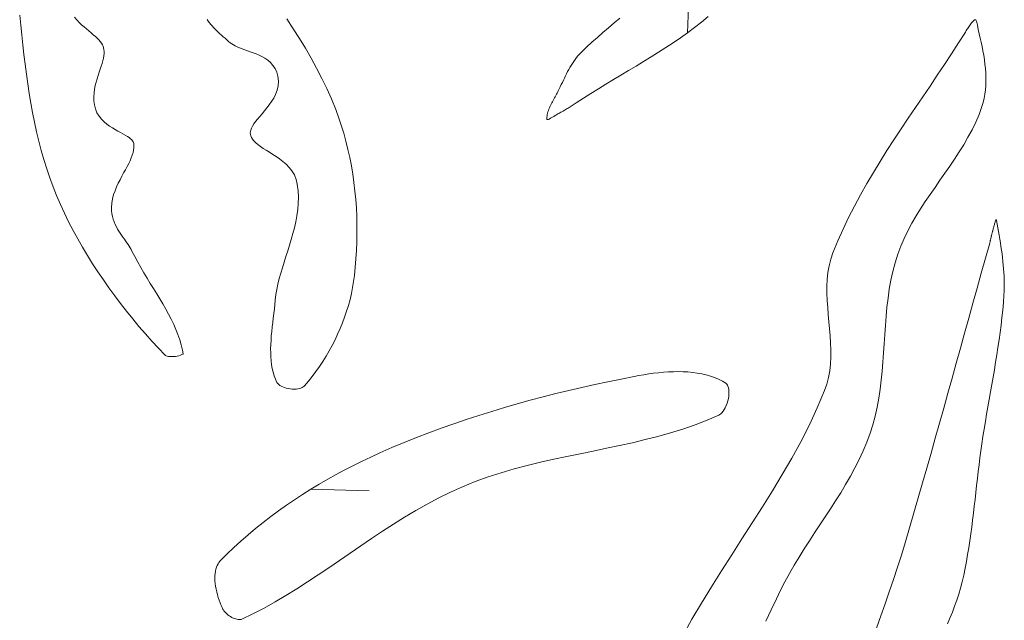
# Model space of a CAD drawing. Header units: inches. Extents: x -12 to 23, y -13.2 to 21.7.
# Tile 52 of 75: x 16 to 19, y 0.9 to 2.8. Entities that reach past the tile are written whole.
import ezdxf

# ---------------------------------------------------------------- set-up
doc = ezdxf.new("R2010")
doc.units = ezdxf.units.IN
doc.header["$MEASUREMENT"] = 0
doc.layers.get('0').update_dxf_attribs({"lineweight": 0})

msp = doc.modelspace()

# ---------------------------------------------------------------- linework, layer by layer
at = {"color": 30, "linetype": 'Continuous', "lineweight": 0, "true_color": 0xff7e00}
for p, q in [((18.0604, 2.7134), (18.0655, 2.8345)), ((16.9067, 1.3144), (17.085, 1.3095))]:
    msp.add_line(p, q, dxfattribs=at)
at = {"color": 7, "linetype": 'Continuous', "lineweight": 0}
for p, q in [((16.0147, 2.7668), (16.0178, 2.7367)), ((16.1896, 2.7528), (16.1826, 2.7611)), ((16.1969, 2.7451), (16.1896, 2.7528)), ((16.2044, 2.7379), (16.1969, 2.7451)), ((16.5891, 2.7536), (16.5925, 2.7487)), ((16.5925, 2.7487), (16.5961, 2.7439)), ((16.8526, 2.7258), (16.8331, 2.7555)), ((18.9326, 2.7458), (18.9305, 2.7433)), ((18.9346, 2.7481), (18.9326, 2.7458)), ((18.9365, 2.7499), (18.9346, 2.7481)), ((18.9383, 2.7514), (18.9365, 2.7499)), ((18.94, 2.7525), (18.9383, 2.7514)), ((18.9415, 2.7531), (18.94, 2.7525)), ((18.9429, 2.7531), (18.9415, 2.7531)), ((18.944, 2.7525), (18.9429, 2.7531)), ((18.9449, 2.7513), (18.944, 2.7525)), ((18.9455, 2.7493), (18.9449, 2.7513)), ((18.9484, 2.7365), (18.9455, 2.7493)), ((16.0178, 2.7367), (16.0209, 2.7066)), ((16.2119, 2.7312), (16.2044, 2.7379)), ((16.2193, 2.7249), (16.2119, 2.7312)), ((16.2266, 2.7188), (16.2193, 2.7249)), ((16.2337, 2.713), (16.2266, 2.7188)), ((16.5961, 2.7439), (16.6, 2.739)), ((16.6, 2.739), (16.6041, 2.7342)), ((16.6041, 2.7342), (16.6085, 2.7294)), ((16.6085, 2.7294), (16.6131, 2.7246)), ((16.6131, 2.7246), (16.6178, 2.7198)), ((16.6178, 2.7198), (16.6228, 2.7151)), ((16.6228, 2.7151), (16.6279, 2.7104)), ((16.8715, 2.6958), (16.8526, 2.7258)), ((18.9117, 2.7155), (18.8907, 2.6821)), ((18.9131, 2.7177), (18.9117, 2.7155)), ((18.9146, 2.7202), (18.9131, 2.7177)), ((18.9163, 2.7229), (18.9146, 2.7202)), ((18.9181, 2.7257), (18.9163, 2.7229)), ((18.9201, 2.7287), (18.9181, 2.7257)), ((18.9221, 2.7317), (18.9201, 2.7287)), ((18.9242, 2.7348), (18.9221, 2.7317)), ((18.9263, 2.7378), (18.9242, 2.7348)), ((18.9284, 2.7406), (18.9263, 2.7378)), ((18.9305, 2.7433), (18.9284, 2.7406)), ((18.9514, 2.7235), (18.9484, 2.7365)), ((18.9544, 2.7104), (18.9514, 2.7235)), ((16.0209, 2.7066), (16.0242, 2.6766)), ((16.2403, 2.7074), (16.2337, 2.713)), ((16.2465, 2.7019), (16.2403, 2.7074)), ((16.2522, 2.6965), (16.2465, 2.7019)), ((16.2572, 2.6913), (16.2522, 2.6965)), ((16.2615, 2.6862), (16.2572, 2.6913)), ((16.2651, 2.6813), (16.2615, 2.6862)), ((16.6279, 2.7104), (16.6331, 2.7057)), ((16.6331, 2.7057), (16.6384, 2.701)), ((16.6384, 2.701), (16.6438, 2.6963)), ((16.6438, 2.6963), (16.6492, 2.6916)), ((16.6492, 2.6916), (16.6547, 2.6869)), ((16.6547, 2.6869), (16.6596, 2.6828)), ((16.8898, 2.6657), (16.8715, 2.6958)), ((18.9573, 2.6972), (18.9544, 2.7104)), ((18.9601, 2.684), (18.9573, 2.6972)), ((16.0242, 2.6766), (16.0276, 2.6466)), ((16.2679, 2.6766), (16.2651, 2.6813)), ((16.2701, 2.672), (16.2679, 2.6766)), ((16.2716, 2.6674), (16.2701, 2.672)), ((16.2727, 2.6618), (16.2716, 2.6674)), ((16.2733, 2.6558), (16.2727, 2.6618)), ((16.2732, 2.6495), (16.2733, 2.6558)), ((16.6596, 2.6828), (16.6643, 2.6792)), ((16.6643, 2.6792), (16.6692, 2.6761)), ((16.6692, 2.6761), (16.6748, 2.673)), ((16.6748, 2.673), (16.6813, 2.67)), ((16.6813, 2.67), (16.6883, 2.6671)), ((16.6883, 2.6671), (16.696, 2.6642)), ((16.696, 2.6642), (16.704, 2.6613)), ((16.704, 2.6613), (16.7125, 2.6583)), ((16.7125, 2.6583), (16.7212, 2.6553)), ((16.7212, 2.6553), (16.73, 2.6521)), ((16.9074, 2.6352), (16.8898, 2.6657)), ((18.8907, 2.6821), (18.8693, 2.6489)), ((18.9629, 2.6707), (18.9601, 2.684)), ((18.9654, 2.6574), (18.9629, 2.6707)), ((18.9678, 2.6441), (18.9654, 2.6574)), ((16.0276, 2.6466), (16.0313, 2.6166)), ((16.2673, 2.6191), (16.2695, 2.6273)), ((16.2695, 2.6273), (16.2713, 2.6352)), ((16.2713, 2.6352), (16.2725, 2.6426)), ((16.2725, 2.6426), (16.2732, 2.6495)), ((16.73, 2.6521), (16.739, 2.6486)), ((16.739, 2.6486), (16.748, 2.6447)), ((16.748, 2.6447), (16.757, 2.6403)), ((16.757, 2.6403), (16.7659, 2.6351)), ((16.7659, 2.6351), (16.7747, 2.6291)), ((16.7747, 2.6291), (16.783, 2.6219)), ((16.9243, 2.6045), (16.9074, 2.6352)), ((18.8693, 2.6489), (18.8476, 2.6158)), ((18.9698, 2.6307), (18.9678, 2.6441)), ((18.9716, 2.6174), (18.9698, 2.6307)), ((16.0313, 2.6166), (16.0352, 2.5867)), ((16.2585, 2.5921), (16.2617, 2.6014)), ((16.2617, 2.6014), (16.2646, 2.6104)), ((16.2646, 2.6104), (16.2673, 2.6191)), ((16.783, 2.6219), (16.7907, 2.6133)), ((16.7907, 2.6133), (16.7974, 2.6034)), ((16.7974, 2.6034), (16.8026, 2.5922)), ((16.9403, 2.5735), (16.9243, 2.6045)), ((18.8476, 2.6158), (18.8256, 2.5829)), ((18.973, 2.604), (18.9716, 2.6174)), ((18.9741, 2.5907), (18.973, 2.604)), ((16.0352, 2.5867), (16.0394, 2.557)), ((16.249, 2.5622), (16.2521, 2.5724)), ((16.2521, 2.5724), (16.2553, 2.5824)), ((16.2553, 2.5824), (16.2585, 2.5921)), ((16.8026, 2.5922), (16.806, 2.5798)), ((16.806, 2.5798), (16.8076, 2.5649)), ((16.8076, 2.5649), (16.8066, 2.5505)), ((16.9555, 2.5421), (16.9403, 2.5735)), ((18.8256, 2.5829), (18.8035, 2.55)), ((18.9746, 2.5775), (18.9741, 2.5907)), ((18.9743, 2.5512), (18.9747, 2.5643)), ((18.9747, 2.5643), (18.9746, 2.5775)), ((16.0394, 2.557), (16.044, 2.5273)), ((16.2424, 2.5291), (16.244, 2.5405)), ((16.244, 2.5405), (16.2463, 2.5515)), ((16.2463, 2.5515), (16.249, 2.5622)), ((16.8035, 2.5369), (16.7988, 2.5244)), ((16.8066, 2.5505), (16.8035, 2.5369)), ((16.9696, 2.5103), (16.9555, 2.5421)), ((18.8035, 2.55), (18.7812, 2.5171)), ((18.9716, 2.5253), (18.9733, 2.5382)), ((18.9733, 2.5382), (18.9743, 2.5512)), ((16.044, 2.5273), (16.0489, 2.4977)), ((16.2416, 2.5173), (16.2424, 2.5291)), ((16.2419, 2.5051), (16.2416, 2.5173)), ((16.2435, 2.4926), (16.2419, 2.5051)), ((16.7929, 2.5128), (16.7864, 2.5022)), ((16.7988, 2.5244), (16.7929, 2.5128)), ((16.9828, 2.4781), (16.9696, 2.5103)), ((18.7812, 2.5171), (18.759, 2.4843)), ((18.9663, 2.4998), (18.9693, 2.5125)), ((18.9693, 2.5125), (18.9716, 2.5253)), ((16.0489, 2.4977), (16.0543, 2.4684)), ((16.2467, 2.4797), (16.2435, 2.4926)), ((16.2514, 2.4681), (16.2467, 2.4797)), ((16.7645, 2.4737), (16.7571, 2.465)), ((16.7719, 2.4827), (16.7645, 2.4737)), ((16.7793, 2.4922), (16.7719, 2.4827)), ((16.7864, 2.5022), (16.7793, 2.4922)), ((16.9916, 2.4542), (16.9828, 2.4781)), ((18.759, 2.4843), (18.7368, 2.4514)), ((18.9535, 2.4629), (18.9625, 2.4873)), ((18.9625, 2.4873), (18.9663, 2.4998)), ((16.0543, 2.4684), (16.0601, 2.4392)), ((16.2577, 2.4575), (16.2514, 2.4681)), ((16.2651, 2.4482), (16.2577, 2.4575)), ((16.2731, 2.4402), (16.2651, 2.4482)), ((16.7434, 2.4487), (16.7374, 2.441)), ((16.75, 2.4567), (16.7434, 2.4487)), ((16.7571, 2.465), (16.75, 2.4567)), ((16.9998, 2.43), (16.9916, 2.4542)), ((18.7368, 2.4514), (18.7148, 2.4184)), ((18.9433, 2.4391), (18.9535, 2.4629)), ((16.0601, 2.4392), (16.0664, 2.4101)), ((16.2815, 2.4333), (16.2731, 2.4402)), ((16.2901, 2.4271), (16.2815, 2.4333)), ((16.2986, 2.4217), (16.2901, 2.4271)), ((16.3072, 2.4167), (16.2986, 2.4217)), ((16.3155, 2.4121), (16.3072, 2.4167)), ((16.7227, 2.4152), (16.7215, 2.4104)), ((16.7248, 2.4207), (16.7227, 2.4152)), ((16.728, 2.4269), (16.7248, 2.4207)), ((16.7322, 2.4337), (16.728, 2.4269)), ((16.7374, 2.441), (16.7322, 2.4337)), ((17.0073, 2.4055), (16.9998, 2.43)), ((18.7148, 2.4184), (18.693, 2.3853)), ((18.9197, 2.3929), (18.932, 2.4158)), ((18.932, 2.4158), (18.9433, 2.4391)), ((16.0664, 2.4101), (16.0733, 2.3813)), ((16.3235, 2.4077), (16.3155, 2.4121)), ((16.3311, 2.4035), (16.3235, 2.4077)), ((16.3381, 2.3995), (16.3311, 2.4035)), ((16.3445, 2.3956), (16.3381, 2.3995)), ((16.35, 2.3918), (16.3445, 2.3956)), ((16.3545, 2.3882), (16.35, 2.3918)), ((16.3581, 2.3849), (16.3545, 2.3882)), ((16.3606, 2.3819), (16.3581, 2.3849)), ((16.7215, 2.4104), (16.7212, 2.4061)), ((16.7212, 2.4061), (16.7216, 2.4019)), ((16.7216, 2.4019), (16.7229, 2.397)), ((16.7229, 2.397), (16.725, 2.3921)), ((16.725, 2.3921), (16.7282, 2.3871)), ((16.7282, 2.3871), (16.7325, 2.3819)), ((17.0142, 2.3808), (17.0073, 2.4055)), ((18.693, 2.3853), (18.6715, 2.3521)), ((18.9067, 2.3703), (18.9197, 2.3929)), ((16.0733, 2.3813), (16.0807, 2.3528)), ((16.0807, 2.3528), (16.0887, 2.3245)), ((16.3622, 2.3793), (16.3606, 2.3819)), ((16.3621, 2.346), (16.3637, 2.3535)), ((16.3633, 2.377), (16.3622, 2.3793)), ((16.364, 2.3741), (16.3633, 2.377)), ((16.3637, 2.3535), (16.3645, 2.3607)), ((16.3646, 2.3676), (16.364, 2.3741)), ((16.3645, 2.3607), (16.3646, 2.3676)), ((16.7325, 2.3819), (16.7381, 2.3764)), ((16.7381, 2.3764), (16.7447, 2.3707)), ((16.7447, 2.3707), (16.7524, 2.3649)), ((16.7524, 2.3649), (16.761, 2.359)), ((16.761, 2.359), (16.7702, 2.353)), ((16.7702, 2.353), (16.7799, 2.3469)), ((17.0204, 2.3558), (17.0142, 2.3808)), ((17.0259, 2.3306), (17.0204, 2.3558)), ((18.8929, 2.3481), (18.9067, 2.3703)), ((16.0887, 2.3245), (16.0974, 2.2964)), ((16.3529, 2.3212), (16.3566, 2.3298)), ((16.3566, 2.3298), (16.3597, 2.3381)), ((16.3597, 2.3381), (16.3621, 2.346)), ((16.7799, 2.3469), (16.79, 2.3405)), ((16.79, 2.3405), (16.8003, 2.3337)), ((16.8003, 2.3337), (16.8106, 2.3266)), ((16.8106, 2.3266), (16.8208, 2.3188)), ((17.0309, 2.3052), (17.0259, 2.3306)), ((18.6715, 2.3521), (18.6504, 2.3187)), ((18.8639, 2.3044), (18.8786, 2.3261)), ((18.8786, 2.3261), (18.8929, 2.3481)), ((16.0974, 2.2964), (16.1068, 2.2687)), ((16.3332, 2.2835), (16.3386, 2.2934)), ((16.3386, 2.2934), (16.3438, 2.3029)), ((16.3438, 2.3029), (16.3486, 2.3122)), ((16.3486, 2.3122), (16.3529, 2.3212)), ((16.8208, 2.3188), (16.8307, 2.3103)), ((16.8307, 2.3103), (16.84, 2.3007)), ((16.84, 2.3007), (16.8486, 2.2899)), ((17.0351, 2.2796), (17.0309, 2.3052)), ((18.6504, 2.3187), (18.6298, 2.285)), ((18.8489, 2.2827), (18.8639, 2.3044)), ((16.1068, 2.2687), (16.1169, 2.2412)), ((16.3166, 2.2521), (16.3221, 2.2629)), ((16.3221, 2.2629), (16.3276, 2.2734)), ((16.3276, 2.2734), (16.3332, 2.2835)), ((16.8486, 2.2899), (16.8561, 2.2777)), ((16.8561, 2.2777), (16.8618, 2.264)), ((16.8618, 2.264), (16.8652, 2.2497)), ((17.0388, 2.2539), (17.0351, 2.2796)), ((18.6298, 2.285), (18.6098, 2.251)), ((18.8338, 2.2611), (18.8489, 2.2827)), ((16.1169, 2.2412), (16.1278, 2.214)), ((16.3068, 2.2292), (16.3115, 2.2409)), ((16.3115, 2.2409), (16.3166, 2.2521)), ((16.8652, 2.2497), (16.8676, 2.2293)), ((17.0418, 2.2281), (17.0388, 2.2539)), ((18.6098, 2.251), (18.5904, 2.2167)), ((18.8037, 2.2178), (18.8187, 2.2395)), ((18.8187, 2.2395), (18.8338, 2.2611)), ((16.1278, 2.214), (16.1395, 2.1871)), ((16.297, 2.1912), (16.2993, 2.2044)), ((16.2993, 2.2044), (16.3026, 2.2171)), ((16.3026, 2.2171), (16.3068, 2.2292)), ((16.8676, 2.2293), (16.8684, 2.2097)), ((16.8684, 2.2097), (16.8679, 2.1904)), ((17.0443, 2.2022), (17.0418, 2.2281)), ((17.0461, 2.1762), (17.0443, 2.2022)), ((18.5904, 2.2167), (18.5718, 2.1821)), ((18.7889, 2.196), (18.8037, 2.2178)), ((16.1395, 2.1871), (16.1518, 2.1603)), ((16.2959, 2.1775), (16.297, 2.1912)), ((16.2961, 2.168), (16.2959, 2.1775)), ((16.8679, 2.1904), (16.8663, 2.1714)), ((17.0473, 2.1502), (17.0461, 2.1762)), ((18.5718, 2.1821), (18.5539, 2.1471)), ((18.7608, 2.1519), (18.7746, 2.1741)), ((18.7746, 2.1741), (18.7889, 2.196)), ((16.1518, 2.1603), (16.1647, 2.1339)), ((16.2972, 2.1589), (16.2961, 2.168)), ((16.2989, 2.1501), (16.2972, 2.1589)), ((16.3013, 2.1417), (16.2989, 2.1501)), ((16.3041, 2.1337), (16.3013, 2.1417)), ((16.8638, 2.1526), (16.8604, 2.134)), ((16.8663, 2.1714), (16.8638, 2.1526)), ((17.048, 2.1241), (17.0473, 2.1502)), ((18.5539, 2.1471), (18.5369, 2.1116)), ((18.7477, 2.1293), (18.7608, 2.1519)), ((16.1647, 2.1339), (16.1783, 2.1076)), ((16.3074, 2.126), (16.3041, 2.1337)), ((16.311, 2.1188), (16.3074, 2.126)), ((16.3148, 2.1118), (16.311, 2.1188)), ((16.3188, 2.1051), (16.3148, 2.1118)), ((16.8563, 2.1157), (16.8517, 2.0976)), ((16.8604, 2.134), (16.8563, 2.1157)), ((17.048, 2.0981), (17.048, 2.1241)), ((18.5369, 2.1116), (18.5209, 2.0757)), ((18.7354, 2.1065), (18.7477, 2.1293)), ((16.1783, 2.1076), (16.1924, 2.0816)), ((16.1924, 2.0816), (16.2071, 2.0559)), ((16.3229, 2.0987), (16.3188, 2.1051)), ((16.327, 2.0925), (16.3229, 2.0987)), ((16.3312, 2.0865), (16.327, 2.0925)), ((16.3353, 2.0807), (16.3312, 2.0865)), ((16.8517, 2.0976), (16.8467, 2.0798)), ((17.0475, 2.0721), (17.048, 2.0981)), ((18.7137, 2.0594), (18.724, 2.0832)), ((18.724, 2.0832), (18.7354, 2.1065)), ((16.2071, 2.0559), (16.2223, 2.0304)), ((16.3392, 2.0751), (16.3353, 2.0807)), ((16.343, 2.0696), (16.3392, 2.0751)), ((16.3466, 2.0643), (16.343, 2.0696)), ((16.35, 2.0591), (16.3466, 2.0643)), ((16.3531, 2.0541), (16.35, 2.0591)), ((16.3559, 2.0492), (16.3531, 2.0541)), ((16.8413, 2.0621), (16.8358, 2.0446)), ((16.8467, 2.0798), (16.8413, 2.0621)), ((17.0465, 2.0461), (17.0475, 2.0721)), ((18.5209, 2.0757), (18.506, 2.0393)), ((18.7046, 2.035), (18.7137, 2.0594)), ((16.2223, 2.0304), (16.2381, 2.0052)), ((16.3586, 2.044), (16.3559, 2.0492)), ((16.367, 2.0274), (16.3586, 2.044)), ((16.3762, 2.0105), (16.367, 2.0274)), ((16.8303, 2.0273), (16.8249, 2.0102)), ((16.8358, 2.0446), (16.8303, 2.0273)), ((17.0449, 2.0203), (17.0465, 2.0461)), ((18.506, 2.0393), (18.4992, 2.0194)), ((18.6964, 2.0086), (18.7046, 2.035)), ((16.2381, 2.0052), (16.2543, 1.9803)), ((16.3856, 1.9939), (16.3762, 2.0105)), ((16.3953, 1.9775), (16.3856, 1.9939)), ((16.8196, 1.9932), (16.8146, 1.9764)), ((16.8249, 2.0102), (16.8196, 1.9932)), ((17.0401, 1.969), (17.0427, 1.9945)), ((17.0427, 1.9945), (17.0449, 2.0203)), ((18.4942, 1.9991), (18.4907, 1.9784)), ((18.4992, 2.0194), (18.4942, 1.9991)), ((18.6894, 1.9818), (18.6964, 2.0086)), ((16.2543, 1.9803), (16.2711, 1.9556)), ((16.4051, 1.9612), (16.3953, 1.9775)), ((16.4149, 1.9452), (16.4051, 1.9612)), ((16.8146, 1.9764), (16.8101, 1.9597)), ((17.0376, 1.9506), (17.0401, 1.969)), ((18.4907, 1.9784), (18.4886, 1.9574)), ((18.6835, 1.9547), (18.6894, 1.9818)), ((16.2711, 1.9556), (16.2882, 1.9312)), ((16.2882, 1.9312), (16.3059, 1.9071)), ((16.4248, 1.9292), (16.4149, 1.9452)), ((16.806, 1.9432), (16.8026, 1.9269)), ((16.8101, 1.9597), (16.806, 1.9432)), ((17.0309, 1.9141), (17.0345, 1.9323)), ((17.0345, 1.9323), (17.0376, 1.9506)), ((18.4886, 1.9574), (18.4877, 1.9362)), ((18.4877, 1.9362), (18.4877, 1.9148)), ((18.6787, 1.9274), (18.6835, 1.9547)), ((16.3059, 1.9071), (16.3239, 1.8833)), ((16.4345, 1.9134), (16.4248, 1.9292)), ((16.4441, 1.8976), (16.4345, 1.9134)), ((16.7998, 1.9107), (16.7978, 1.8942)), ((16.8026, 1.9269), (16.7998, 1.9107)), ((17.0266, 1.8959), (17.0309, 1.9141)), ((18.4877, 1.9148), (18.4885, 1.8932)), ((18.6748, 1.8998), (18.6787, 1.9274)), ((16.3239, 1.8833), (16.3423, 1.8598)), ((16.4534, 1.882), (16.4441, 1.8976)), ((16.4624, 1.8663), (16.4534, 1.882)), ((16.7965, 1.8808), (16.7949, 1.8668)), ((16.7978, 1.8942), (16.7965, 1.8808)), ((17.0162, 1.8597), (17.0217, 1.8777)), ((17.0217, 1.8777), (17.0266, 1.8959)), ((18.4885, 1.8932), (18.4899, 1.8715)), ((18.4899, 1.8715), (18.4917, 1.8497)), ((18.6689, 1.8442), (18.6716, 1.8721)), ((18.6716, 1.8721), (18.6748, 1.8998)), ((16.3423, 1.8598), (16.3611, 1.8365)), ((16.4709, 1.8507), (16.4624, 1.8663)), ((16.479, 1.8351), (16.4709, 1.8507)), ((16.7932, 1.8529), (16.7915, 1.839)), ((16.7949, 1.8668), (16.7932, 1.8529)), ((17.0036, 1.824), (17.0102, 1.8418)), ((17.0102, 1.8418), (17.0162, 1.8597)), ((18.4917, 1.8497), (18.4936, 1.8278)), ((18.6667, 1.8162), (18.6689, 1.8442)), ((16.3611, 1.8365), (16.3802, 1.8135)), ((16.3802, 1.8135), (16.3997, 1.7909)), ((16.4865, 1.8194), (16.479, 1.8351)), ((16.4933, 1.8038), (16.4865, 1.8194)), ((16.7882, 1.8115), (16.7868, 1.7978)), ((16.7898, 1.8252), (16.7882, 1.8115)), ((16.7915, 1.839), (16.7898, 1.8252)), ((16.9965, 1.8065), (17.0036, 1.824)), ((18.4936, 1.8278), (18.4956, 1.806)), ((18.6648, 1.7882), (18.6667, 1.8162)), ((16.3997, 1.7909), (16.4195, 1.7685)), ((16.4995, 1.7881), (16.4933, 1.8038)), ((16.5049, 1.7723), (16.4995, 1.7881)), ((16.7856, 1.7843), (16.7846, 1.771)), ((16.7868, 1.7978), (16.7856, 1.7843)), ((16.9807, 1.7719), (16.9888, 1.7891)), ((16.9888, 1.7891), (16.9965, 1.8065)), ((18.4956, 1.806), (18.4974, 1.7842)), ((18.4974, 1.7842), (18.4987, 1.7625)), ((18.663, 1.7601), (18.6648, 1.7882)), ((16.4195, 1.7685), (16.4395, 1.7465)), ((16.5095, 1.7564), (16.5049, 1.7723)), ((16.5132, 1.7404), (16.5095, 1.7564)), ((16.7839, 1.7578), (16.7835, 1.7448)), ((16.7846, 1.771), (16.7839, 1.7578)), ((16.9629, 1.7382), (16.972, 1.7549)), ((16.972, 1.7549), (16.9807, 1.7719)), ((18.4987, 1.7625), (18.4995, 1.7409)), ((18.6612, 1.732), (18.663, 1.7601)), ((16.4395, 1.7465), (16.4589, 1.7258)), ((16.4589, 1.7258), (16.46, 1.7248)), ((16.46, 1.7248), (16.461, 1.7242)), ((16.461, 1.7242), (16.4632, 1.7232)), ((16.4632, 1.7232), (16.4665, 1.7222)), ((16.4665, 1.7222), (16.4707, 1.7214)), ((16.4707, 1.7214), (16.4755, 1.7209)), ((16.4755, 1.7209), (16.4808, 1.7207)), ((16.4808, 1.7207), (16.4863, 1.7209)), ((16.4863, 1.7209), (16.492, 1.7214)), ((16.492, 1.7214), (16.4975, 1.7224)), ((16.4975, 1.7224), (16.5026, 1.7236)), ((16.5026, 1.7236), (16.5073, 1.7251)), ((16.5073, 1.7251), (16.5113, 1.7268)), ((16.5113, 1.7268), (16.5144, 1.7284)), ((16.5152, 1.729), (16.5132, 1.7404)), ((16.5144, 1.7284), (16.5152, 1.729)), ((16.7835, 1.7448), (16.7836, 1.7321)), ((16.7836, 1.7321), (16.7841, 1.7196)), ((16.7841, 1.7196), (16.7851, 1.7074)), ((16.9433, 1.7058), (16.9533, 1.7219)), ((16.9533, 1.7219), (16.9629, 1.7382)), ((18.4995, 1.7195), (18.4984, 1.6983)), ((18.4995, 1.7409), (18.4995, 1.7195)), ((18.6592, 1.704), (18.6612, 1.732)), ((16.7851, 1.7074), (16.7866, 1.6956)), ((16.7866, 1.6956), (16.7886, 1.684)), ((16.9219, 1.6746), (16.9328, 1.69)), ((16.9328, 1.69), (16.9433, 1.7058)), ((18.4984, 1.6983), (18.4963, 1.6774)), ((18.6569, 1.6761), (18.6592, 1.704)), ((16.7886, 1.684), (16.7913, 1.6728)), ((16.7913, 1.6728), (16.7946, 1.662)), ((16.7946, 1.662), (16.7985, 1.6514)), ((16.899, 1.645), (16.9107, 1.6596)), ((16.9107, 1.6596), (16.9219, 1.6746)), ((17.8969, 1.6599), (17.8569, 1.652)), ((17.9117, 1.6627), (17.8969, 1.6599)), ((17.9266, 1.6652), (17.9117, 1.6627)), ((17.9416, 1.6676), (17.9266, 1.6652)), ((17.9567, 1.6696), (17.9416, 1.6676)), ((17.9719, 1.6714), (17.9567, 1.6696)), ((17.9871, 1.6728), (17.9719, 1.6714)), ((18.0023, 1.6739), (17.9871, 1.6728)), ((18.0174, 1.6745), (18.0023, 1.6739)), ((18.0325, 1.6747), (18.0174, 1.6745)), ((18.0473, 1.6744), (18.0325, 1.6747)), ((18.0619, 1.6736), (18.0473, 1.6744)), ((18.0764, 1.6723), (18.0619, 1.6736)), ((18.0905, 1.6704), (18.0764, 1.6723)), ((18.1043, 1.6679), (18.0905, 1.6704)), ((18.1177, 1.6647), (18.1043, 1.6679)), ((18.1308, 1.6609), (18.1177, 1.6647)), ((18.1434, 1.6565), (18.1308, 1.6609)), ((18.4963, 1.6774), (18.4927, 1.6568)), ((18.6542, 1.6482), (18.6569, 1.6761)), ((16.7985, 1.6514), (16.8029, 1.6418)), ((16.8029, 1.6418), (16.8044, 1.6393)), ((16.8044, 1.6393), (16.8061, 1.6372)), ((16.8061, 1.6372), (16.8086, 1.6349)), ((16.8086, 1.6349), (16.8118, 1.6324)), ((16.8118, 1.6324), (16.8157, 1.63)), ((16.8157, 1.63), (16.8204, 1.6278)), ((16.883, 1.6277), (16.8853, 1.6293)), ((16.8853, 1.6293), (16.8876, 1.6316)), ((16.8876, 1.6316), (16.899, 1.645)), ((17.7769, 1.6352), (17.737, 1.6262)), ((17.8169, 1.6437), (17.7769, 1.6352)), ((17.8569, 1.652), (17.8169, 1.6437)), ((18.1556, 1.6513), (18.1434, 1.6565)), ((18.1673, 1.6455), (18.1556, 1.6513)), ((18.1777, 1.6393), (18.1673, 1.6455)), ((18.1799, 1.6376), (18.1777, 1.6393)), ((18.1814, 1.636), (18.1799, 1.6376)), ((18.1829, 1.6335), (18.1814, 1.636)), ((18.1845, 1.63), (18.1829, 1.6335)), ((18.1858, 1.6255), (18.1845, 1.63)), ((18.4875, 1.6365), (18.4806, 1.6166)), ((18.4927, 1.6568), (18.4875, 1.6365)), ((18.6508, 1.6205), (18.6542, 1.6482)), ((16.8204, 1.6278), (16.8255, 1.6258)), ((16.8255, 1.6258), (16.8311, 1.624)), ((16.8311, 1.624), (16.837, 1.6227)), ((16.837, 1.6227), (16.8431, 1.6217)), ((16.8431, 1.6217), (16.8493, 1.6212)), ((16.8493, 1.6212), (16.8553, 1.621)), ((16.8553, 1.621), (16.8612, 1.6213)), ((16.8612, 1.6213), (16.8667, 1.622)), ((16.8667, 1.622), (16.8718, 1.6231)), ((16.8718, 1.6231), (16.8763, 1.6244)), ((16.8763, 1.6244), (16.88, 1.626)), ((16.88, 1.626), (16.883, 1.6277)), ((17.6575, 1.6073), (17.6179, 1.5972)), ((17.6972, 1.617), (17.6575, 1.6073)), ((17.737, 1.6262), (17.6972, 1.617)), ((18.1857, 1.5925), (18.1868, 1.5999)), ((18.1868, 1.6201), (18.1858, 1.6255)), ((18.1874, 1.6139), (18.1868, 1.6201)), ((18.1868, 1.5999), (18.1874, 1.6071)), ((18.1874, 1.6071), (18.1874, 1.6139)), ((18.4806, 1.6166), (18.4581, 1.5635)), ((18.6468, 1.593), (18.6508, 1.6205)), ((17.539, 1.5759), (17.4997, 1.5646)), ((17.5783, 1.5868), (17.539, 1.5759)), ((17.6179, 1.5972), (17.5783, 1.5868)), ((18.1763, 1.5642), (18.1793, 1.5708)), ((18.1793, 1.5708), (18.1819, 1.5778)), ((18.1819, 1.5778), (18.1841, 1.5851)), ((18.1841, 1.5851), (18.1857, 1.5925)), ((18.6418, 1.5657), (18.6468, 1.593)), ((17.4217, 1.5407), (17.3829, 1.5281)), ((17.4606, 1.5529), (17.4217, 1.5407)), ((17.4997, 1.5646), (17.4606, 1.5529)), ((18.1208, 1.5258), (18.1561, 1.5411)), ((18.1561, 1.5411), (18.1596, 1.5431)), ((18.1596, 1.5431), (18.1627, 1.5454)), ((18.1627, 1.5454), (18.1661, 1.5488)), ((18.1661, 1.5488), (18.1696, 1.5531)), ((18.1696, 1.5531), (18.173, 1.5583)), ((18.173, 1.5583), (18.1763, 1.5642)), ((18.4581, 1.5635), (18.4337, 1.5114)), ((18.6286, 1.512), (18.6358, 1.5387)), ((18.6358, 1.5387), (18.6418, 1.5657)), ((17.3444, 1.515), (17.306, 1.5013)), ((17.3829, 1.5281), (17.3444, 1.515)), ((18.0464, 1.4987), (18.0839, 1.5116)), ((18.0839, 1.5116), (18.1208, 1.5258)), ((18.4337, 1.5114), (18.4075, 1.46)), ((18.6201, 1.4856), (18.6286, 1.512)), ((17.2678, 1.4872), (17.2299, 1.4726)), ((17.306, 1.5013), (17.2678, 1.4872)), ((17.9699, 1.4761), (18.0084, 1.4869)), ((18.0084, 1.4869), (18.0464, 1.4987)), ((18.6099, 1.4584), (18.6201, 1.4856)), ((17.1923, 1.4574), (17.1548, 1.4417)), ((17.2299, 1.4726), (17.1923, 1.4574)), ((17.8119, 1.4397), (17.8519, 1.4481)), ((17.8519, 1.4481), (17.8916, 1.4569)), ((17.8916, 1.4569), (17.9309, 1.4662)), ((17.9309, 1.4662), (17.9699, 1.4761)), ((18.4075, 1.46), (18.3798, 1.4092)), ((18.5986, 1.4316), (18.6099, 1.4584)), ((17.1177, 1.4254), (17.0907, 1.413)), ((17.1548, 1.4417), (17.1177, 1.4254)), ((17.691, 1.4148), (17.7314, 1.4232)), ((17.7314, 1.4232), (17.7717, 1.4314)), ((17.7717, 1.4314), (17.8119, 1.4397)), ((18.5863, 1.4053), (18.5986, 1.4316)), ((17.0638, 1.4003), (17.0371, 1.3871)), ((17.0907, 1.413), (17.0638, 1.4003)), ((17.5697, 1.3871), (17.6101, 1.3969)), ((17.6101, 1.3969), (17.6505, 1.4061)), ((17.6505, 1.4061), (17.691, 1.4148)), ((18.3798, 1.4092), (18.3508, 1.3591)), ((18.5732, 1.3795), (18.5863, 1.4053)), ((16.9842, 1.3593), (16.9582, 1.3448)), ((17.0106, 1.3734), (16.9842, 1.3593)), ((17.0371, 1.3871), (17.0106, 1.3734)), ((17.4499, 1.352), (17.4896, 1.3648)), ((17.4896, 1.3648), (17.5295, 1.3765)), ((17.5295, 1.3765), (17.5697, 1.3871)), ((18.3508, 1.3591), (18.3209, 1.3094)), ((18.5593, 1.3539), (18.5732, 1.3795)), ((16.9323, 1.3298), (16.9067, 1.3144)), ((16.9582, 1.3448), (16.9323, 1.3298)), ((17.3716, 1.322), (17.4105, 1.3378)), ((17.4105, 1.3378), (17.4499, 1.352)), ((18.5297, 1.3036), (18.5448, 1.3286)), ((18.5448, 1.3286), (18.5593, 1.3539)), ((16.8815, 1.2985), (16.8565, 1.2822)), ((16.9067, 1.3144), (16.8815, 1.2985)), ((17.2984, 1.2876), (17.3346, 1.3054)), ((17.3346, 1.3054), (17.3716, 1.322)), ((18.3209, 1.3094), (18.2901, 1.26)), ((18.5142, 1.2788), (18.5297, 1.3036)), ((16.8565, 1.2822), (16.8319, 1.2655)), ((17.2279, 1.2489), (17.2629, 1.2687)), ((17.2629, 1.2687), (17.2984, 1.2876)), ((18.4984, 1.2542), (18.5142, 1.2788)), ((16.8076, 1.2482), (16.7837, 1.2306)), ((16.8319, 1.2655), (16.8076, 1.2482)), ((17.1935, 1.2283), (17.2279, 1.2489)), ((18.2901, 1.26), (18.2589, 1.2109)), ((18.4824, 1.2296), (18.4984, 1.2542)), ((16.7602, 1.2124), (16.7371, 1.1938)), ((16.7837, 1.2306), (16.7602, 1.2124)), ((17.1261, 1.1853), (17.1596, 1.2071)), ((17.1596, 1.2071), (17.1935, 1.2283)), ((18.2589, 1.2109), (18.2274, 1.162)), ((18.4662, 1.2051), (18.4824, 1.2296)), ((16.7371, 1.1938), (16.7144, 1.1748)), ((17.0928, 1.1632), (17.1261, 1.1853)), ((18.4339, 1.156), (18.45, 1.1806)), ((18.45, 1.1806), (18.4662, 1.2051)), ((16.6922, 1.1553), (16.6705, 1.1354)), ((16.7144, 1.1748), (16.6922, 1.1553)), ((17.0599, 1.1408), (17.0928, 1.1632)), ((18.2274, 1.162), (18.1958, 1.1131)), ((18.418, 1.1313), (18.4339, 1.156)), ((16.6705, 1.1354), (16.6493, 1.1149)), ((16.9944, 1.0959), (17.0271, 1.1184)), ((17.0271, 1.1184), (17.0599, 1.1408)), ((18.4025, 1.1065), (18.418, 1.1313)), ((16.6252, 1.09), (16.6223, 1.0857)), ((16.6291, 1.0946), (16.6252, 1.09)), ((16.6493, 1.1149), (16.6291, 1.0946)), ((16.9618, 1.0736), (16.9944, 1.0959)), ((18.1958, 1.1131), (18.1644, 1.0641)), ((18.3873, 1.0815), (18.4025, 1.1065)), ((16.6133, 1.0564), (16.6127, 1.0491)), ((16.6143, 1.0633), (16.6133, 1.0564)), ((16.6157, 1.0697), (16.6143, 1.0633)), ((16.6175, 1.0755), (16.6157, 1.0697)), ((16.6197, 1.0809), (16.6175, 1.0755)), ((16.6223, 1.0857), (16.6197, 1.0809)), ((16.9291, 1.0516), (16.9618, 1.0736)), ((18.1644, 1.0641), (18.1335, 1.0149)), ((18.3585, 1.0307), (18.3726, 1.0562)), ((18.3726, 1.0562), (18.3873, 1.0815)), ((16.6127, 1.0491), (16.6126, 1.0414)), ((16.6126, 1.0414), (16.6129, 1.0334)), ((16.6129, 1.0334), (16.6137, 1.0251)), ((16.8635, 1.0089), (16.8964, 1.03)), ((16.8964, 1.03), (16.9291, 1.0516)), ((18.3452, 1.0047), (18.3585, 1.0307)), ((16.6137, 1.0251), (16.6148, 1.0167)), ((16.6148, 1.0167), (16.6163, 1.0082)), ((16.6163, 1.0082), (16.6182, 0.9996)), ((16.6182, 0.9996), (16.6204, 0.9911)), ((16.8304, 0.9885), (16.8635, 1.0089)), ((18.1335, 1.0149), (18.1033, 0.9654)), ((18.3327, 0.9784), (18.3452, 1.0047)), ((16.6204, 0.9911), (16.6229, 0.9826)), ((16.6229, 0.9826), (16.6256, 0.9743)), ((16.6256, 0.9743), (16.6285, 0.9662)), ((16.6285, 0.9662), (16.6315, 0.9584)), ((16.7634, 0.9502), (16.7971, 0.9689)), ((16.7971, 0.9689), (16.8304, 0.9885)), ((18.1033, 0.9654), (18.074, 0.9156)), ((18.317, 0.9443), (18.3327, 0.9784)), ((16.6315, 0.9584), (16.6345, 0.9514)), ((16.6345, 0.9514), (16.6361, 0.9482)), ((16.6361, 0.9482), (16.638, 0.9452)), ((16.638, 0.9452), (16.6402, 0.942)), ((16.6402, 0.942), (16.6428, 0.9388)), ((16.6428, 0.9388), (16.6459, 0.9356)), ((16.6459, 0.9356), (16.6492, 0.9324)), ((16.7292, 0.9325), (16.7634, 0.9502)), ((18.3008, 0.9103), (18.317, 0.9443)), ((16.6492, 0.9324), (16.6528, 0.9294)), ((16.6528, 0.9294), (16.6566, 0.9265)), ((16.6566, 0.9265), (16.6605, 0.9239)), ((16.6605, 0.9239), (16.6646, 0.9216)), ((16.6646, 0.9216), (16.6686, 0.9196)), ((16.6686, 0.9196), (16.6726, 0.9179)), ((16.6726, 0.9179), (16.6765, 0.9166)), ((16.6765, 0.9166), (16.6801, 0.9156)), ((16.6801, 0.9156), (16.6835, 0.915)), ((16.6835, 0.915), (16.6865, 0.9147)), ((16.6865, 0.9147), (16.6891, 0.9148)), ((16.6891, 0.9148), (16.6913, 0.915)), ((16.6913, 0.915), (16.6931, 0.9155)), ((16.6931, 0.9155), (16.6953, 0.9163)), ((16.6953, 0.9163), (16.7292, 0.9325)), ((18.074, 0.9156), (18.0458, 0.8652))]:
    msp.add_line(p, q, dxfattribs=at)
at = {"color": 7, "linetype": 'Continuous', "lineweight": 0, "flags": 128}
for points in [[(17.8535, 2.7576), (17.8361, 2.7433), (17.8188, 2.7287), (17.8016, 2.7141), (17.7846, 2.6992), (17.7679, 2.6841), (17.7513, 2.6687), (17.7349, 2.6531), (17.7299, 2.648), (17.725, 2.6426), (17.7204, 2.6371), (17.7161, 2.6313), (17.7119, 2.6255), (17.7079, 2.6194), (17.704, 2.6133), (17.7003, 2.607), (17.6968, 2.6007), (17.6933, 2.5942), (17.69, 2.5877), (17.6867, 2.5811), (17.6834, 2.5745), (17.6802, 2.5679), (17.6771, 2.5613), (17.6739, 2.5546), (17.6707, 2.548), (17.6675, 2.5414), (17.6643, 2.5349), (17.661, 2.5284), (17.659, 2.5247), (17.657, 2.5209), (17.6549, 2.5172), (17.6529, 2.5134), (17.6508, 2.5096), (17.6487, 2.5058), (17.6467, 2.502), (17.6447, 2.4982), (17.6428, 2.4944), (17.6409, 2.4905), (17.6391, 2.4866), (17.6375, 2.4827), (17.6359, 2.4788), (17.6344, 2.4748), (17.6331, 2.4708), (17.632, 2.4668), (17.631, 2.4627), (17.6302, 2.4586), (17.6297, 2.4544), (17.6293, 2.4502), (17.6293, 2.449), (17.6297, 2.448), (17.6302, 2.4474), (17.6311, 2.4471), (17.6321, 2.4471), (17.6333, 2.4473), (17.6347, 2.4478), (17.6362, 2.4484), (17.6378, 2.4492), (17.6395, 2.4501), (17.6413, 2.4512), (17.6432, 2.4523), (17.645, 2.4534), (17.6469, 2.4546), (17.6487, 2.4558), (17.6505, 2.457), (17.6522, 2.4581), (17.6539, 2.4591), (17.6554, 2.46), (17.6567, 2.4608), (17.66, 2.4625), (17.6632, 2.4643), (17.6664, 2.466), (17.6696, 2.4678), (17.6728, 2.4696), (17.676, 2.4714), (17.6792, 2.4732), (17.6823, 2.4751), (17.6855, 2.4769), (17.6886, 2.4788), (17.6918, 2.4807), (17.6949, 2.4826), (17.698, 2.4845), (17.7012, 2.4864), (17.7043, 2.4884), (17.7073, 2.4903), (17.7104, 2.4923), (17.7135, 2.4943), (17.7166, 2.4963), (17.7196, 2.4983), (17.7196, 2.4983), (17.7196, 2.4983), (17.7196, 2.4983), (17.7196, 2.4983), (17.742, 2.513), (17.7647, 2.5275), (17.7875, 2.5417), (17.8104, 2.5557), (17.8335, 2.5696), (17.8566, 2.5835), (17.8797, 2.5974), (17.9028, 2.6112), (17.9258, 2.6252), (17.9488, 2.6393), (17.9716, 2.6535), (17.9942, 2.668), (18.0165, 2.6828), (18.0386, 2.6979), (18.0604, 2.7134), (18.0819, 2.7294), (18.103, 2.7458), (18.1236, 2.7627)], [(18.8571, 0.9016), (18.8646, 0.9196), (18.872, 0.9377), (18.8789, 0.956), (18.8855, 0.9743), (18.8916, 0.9928), (18.8971, 1.0115), (18.9019, 1.0304), (18.9066, 1.0511), (18.9109, 1.072), (18.9149, 1.0929), (18.9186, 1.1138), (18.922, 1.1349), (18.9253, 1.1559), (18.9283, 1.1771), (18.9311, 1.1982), (18.9338, 1.2194), (18.9364, 1.2407), (18.9389, 1.2619), (18.9414, 1.2832), (18.9438, 1.3045), (18.9462, 1.3257), (18.9486, 1.347), (18.9511, 1.3683), (18.9537, 1.3895), (18.9564, 1.4107), (18.9592, 1.4319), (18.9622, 1.453), (18.9656, 1.4759), (18.9692, 1.4987), (18.9729, 1.5214), (18.9768, 1.5442), (18.9807, 1.567), (18.9847, 1.5897), (18.9887, 1.6124), (18.9927, 1.6352), (18.9967, 1.6579), (19.0006, 1.6807), (19.0044, 1.7034), (19.0081, 1.7262), (19.0116, 1.749), (19.015, 1.7718), (19.0182, 1.7947), (19.0211, 1.8176), (19.0238, 1.8405), (19.0262, 1.8635), (19.0282, 1.8865), (19.03, 1.9095), (19.0306, 1.921), (19.0309, 1.9324), (19.031, 1.9439), (19.0308, 1.9553), (19.0304, 1.9668), (19.0298, 1.9783), (19.0289, 1.9897), (19.0279, 2.0012), (19.0268, 2.0126), (19.0255, 2.0241), (19.024, 2.0355), (19.0224, 2.0469), (19.0207, 2.0583), (19.019, 2.0697), (19.0171, 2.0811), (19.0152, 2.0925), (19.0133, 2.1038), (19.0113, 2.1152), (19.0093, 2.1265), (19.0074, 2.1377), (19.007, 2.1391), (19.0066, 2.1398), (19.0062, 2.1401), (19.0057, 2.1398), (19.0052, 2.139), (19.0046, 2.1379), (19.004, 2.1364), (19.0033, 2.1346), (19.0027, 2.1326), (19.002, 2.1303), (19.0013, 2.1279), (19.0006, 2.1253), (18.9999, 2.1227), (18.9992, 2.1201), (18.9985, 2.1175), (18.9979, 2.115), (18.9973, 2.1126), (18.9967, 2.1103), (18.9961, 2.1083), (18.9956, 2.1066), (18.995, 2.1047), (18.9945, 2.1028), (18.994, 2.1009), (18.9935, 2.099), (18.993, 2.0971), (18.9925, 2.0952), (18.9921, 2.0933), (18.9916, 2.0914), (18.9912, 2.0895), (18.9908, 2.0876), (18.9903, 2.0857), (18.9899, 2.0838), (18.9895, 2.0818), (18.989, 2.0799), (18.9886, 2.078), (18.9881, 2.0761), (18.9877, 2.0742), (18.9872, 2.0723), (18.9867, 2.0704), (18.9862, 2.0685), (18.9733, 2.0226), (18.9605, 1.9766), (18.9477, 1.9307), (18.9349, 1.8847), (18.9221, 1.8387), (18.9093, 1.7928), (18.8966, 1.7468), (18.8838, 1.7008), (18.871, 1.6549), (18.8582, 1.6089), (18.8453, 1.5629), (18.8325, 1.517), (18.8195, 1.4711), (18.8066, 1.4252), (18.7935, 1.3793), (18.7804, 1.3335), (18.7673, 1.2876), (18.754, 1.2418), (18.7407, 1.1961), (18.7273, 1.1503), (18.7158, 1.1126), (18.7039, 1.075), (18.6915, 1.0376), (18.6787, 1.0003), (18.6657, 0.9631), (18.6525, 0.9259), (18.6392, 0.8888)]]:
    msp.add_lwpolyline(points, dxfattribs=at)

doc.saveas('drawing.dxf')
